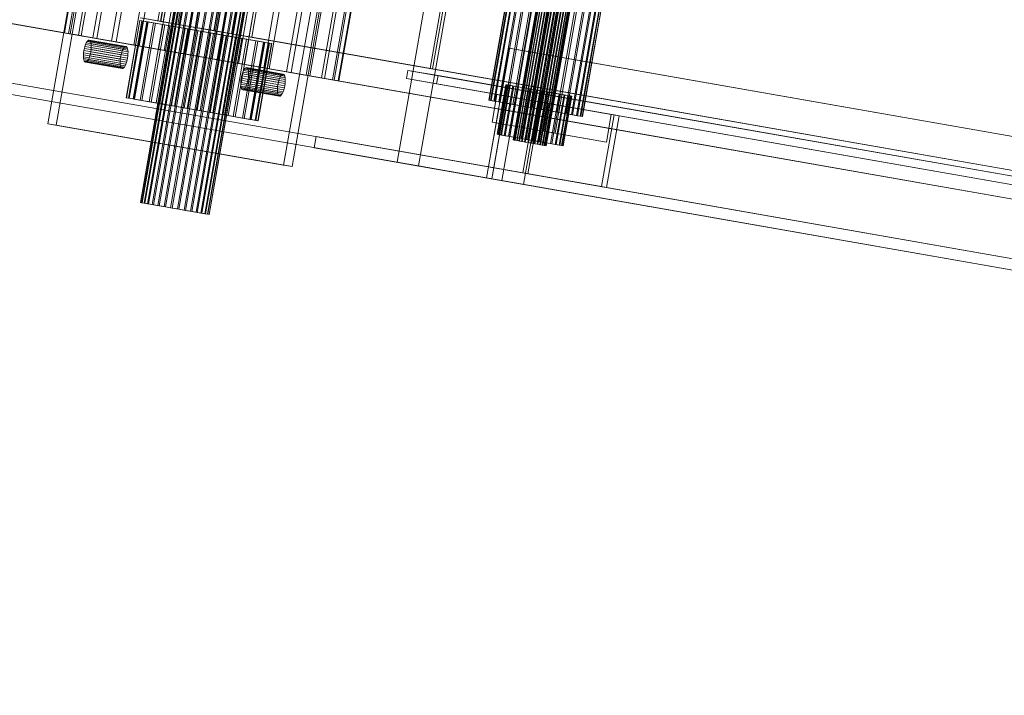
# Model space of a CAD drawing. Header units: millimetres. Extents: x -4395 to 65662, y -65530 to 6847.
# Tile 2 of 256: x -4056 to -3705, y -59590 to -59349. Entities that reach past the tile are written whole.
import ezdxf

# ---------------------------------------------------------------- set-up
doc = ezdxf.new("R2010")
doc.units = ezdxf.units.MM
doc.layers.add('R33_DET_superior_C07', color=7, linetype='Continuous', lineweight=0)

msp = doc.modelspace()

# ---------------------------------------------------------------- linework, layer by layer
at = {"layer": 'R33_DET_superior_C07'}
for p, q in [((-3930.409, -58941.453), (-4013.297, -59414.242)), ((-3930.357, -58941.462), (-4013.244, -59414.252)), ((-3929.99, -58941.527), (-4012.878, -59414.316)), ((-4012.722, -59414.343), (-3929.835, -58941.554)), ((-3929.115, -58941.68), (-4012.003, -59414.469)), ((-3928.863, -58941.724), (-4011.75, -59414.514)), ((-3927.818, -58941.907), (-4010.706, -59414.697)), ((-3927.479, -58941.967), (-4010.366, -59414.756)), ((-3926.149, -58942.2), (-4009.036, -59414.989)), ((-3925.735, -58942.273), (-4008.623, -59415.062)), ((-3924.172, -58942.547), (-4007.059, -59415.336)), ((-3923.7, -58942.629), (-4006.587, -59415.419)), ((-3921.962, -58942.934), (-4004.85, -59415.723)), ((-3921.45, -58943.024), (-4004.338, -59415.813)), ((-3919.606, -58943.347), (-4002.493, -59416.136)), ((-3919.073, -58943.441), (-4001.961, -59416.23)), ((-3917.193, -58943.77), (-4000.08, -59416.559)), ((-3916.66, -58943.864), (-3999.548, -59416.653)), ((-3914.816, -58944.187), (-3997.703, -59416.976)), ((-3914.304, -58944.277), (-3997.191, -59417.066)), ((-3912.566, -58944.581), (-3995.454, -59417.371)), ((-3912.095, -58944.664), (-3994.982, -59417.453)), ((-3910.531, -58944.938), (-3993.419, -59417.727)), ((-3910.117, -58945.011), (-3993.005, -59417.8)), ((-3908.788, -58945.244), (-3991.675, -59418.033)), ((-3908.448, -58945.303), (-3991.336, -59418.093)), ((-3907.403, -58945.486), (-3990.291, -59418.276)), ((-3907.151, -58945.531), (-3990.039, -59418.32)), ((-3906.431, -58945.657), (-3989.319, -59418.446)), ((-3906.276, -58945.684), (-3989.164, -59418.473)), ((-3905.909, -58945.748), (-3988.797, -59418.538)), ((-3905.857, -58945.758), (-3988.744, -59418.547)), ((-3921.626, -59399.856), (-3849.099, -58986.166)), ((-3841.44, -58987.508), (-3913.967, -59401.199)), ((-3976.736, -58989.17), (-4040.628, -59353.612)), ((-3976.526, -58989.207), (-4040.418, -59353.649)), ((-3975.058, -58989.464), (-4038.951, -59353.906)), ((-4038.33, -59354.015), (-3974.437, -58989.573)), ((-3971.558, -58990.078), (-4035.451, -59354.52)), ((-3970.55, -58990.255), (-4034.442, -59354.696)), ((-3966.37, -58990.987), (-4030.263, -59355.429)), ((-3965.013, -58991.225), (-4028.905, -59355.667)), ((-3959.694, -58992.158), (-4023.586, -59356.6)), ((-3958.039, -58992.448), (-4021.932, -59356.89)), ((-3951.785, -58993.545), (-4015.677, -59357.986)), ((-3949.897, -58993.875), (-4013.79, -59358.317)), ((-3942.947, -58995.094), (-4006.84, -59359.536)), ((-3940.899, -58995.453), (-4004.792, -59359.895)), ((-3811.654, -58992.73), (-3884.18, -59406.421)), ((-3876.522, -59407.764), (-3803.995, -58994.073)), ((-3933.522, -58996.746), (-3997.414, -59361.188)), ((-3931.392, -58997.12), (-3995.284, -59361.561)), ((-3923.869, -58998.439), (-3987.762, -59362.88)), ((-3921.74, -58998.812), (-3985.632, -59363.254)), ((-3914.362, -59000.105), (-3978.254, -59364.547)), ((-3912.314, -59000.464), (-3976.206, -59364.906)), ((-3905.364, -59001.683), (-3969.257, -59366.125)), ((-3903.477, -59002.014), (-3967.369, -59366.455)), ((-3897.222, -59003.11), (-3961.115, -59367.552)), ((-3946.68, -59004.592), (-4007.119, -59349.334)), ((-4006.139, -59349.506), (-3945.7, -59004.764)), ((-4006.032, -59349.525), (-3945.593, -59004.783)), ((-3944.674, -59004.944), (-4005.113, -59349.686)), ((-3940.104, -59005.745), (-4000.543, -59350.487)), ((-3999.935, -59350.594), (-3939.496, -59005.851)), ((-3895.568, -59003.4), (-3959.46, -59367.842)), ((-3890.249, -59004.333), (-3954.141, -59368.775)), ((-3888.891, -59004.571), (-3952.783, -59369.013)), ((-3884.712, -59005.304), (-3948.604, -59369.745)), ((-3883.703, -59005.48), (-3947.595, -59369.922)), ((-3880.824, -59005.985), (-3944.717, -59370.427)), ((-3880.203, -59006.094), (-3944.095, -59370.536)), ((-3878.735, -59006.351), (-3942.628, -59370.793)), ((-3878.526, -59006.388), (-3942.418, -59370.83)), ((-3933.344, -59006.93), (-3993.783, -59351.672)), ((-3993.557, -59351.712), (-3933.119, -59006.97)), ((-3987.116, -59352.841), (-3926.677, -59008.099)), ((-3926.516, -59008.127), (-3986.955, -59352.869)), ((-3980.72, -59353.962), (-3920.281, -59009.22)), ((-3919.737, -59009.316), (-3980.175, -59354.058)), ((-3812.821, -59007.755), (-3880.167, -59391.896)), ((-3812.795, -59007.759), (-3880.142, -59391.9)), ((-3812.619, -59007.79), (-3879.965, -59391.931)), ((-3879.891, -59391.944), (-3812.545, -59007.803)), ((-3812.199, -59007.864), (-3879.545, -59392.005)), ((-3812.078, -59007.885), (-3879.424, -59392.026)), ((-3811.577, -59007.973), (-3878.923, -59392.114)), ((-3811.414, -59008.001), (-3878.76, -59392.143)), ((-3810.775, -59008.113), (-3878.122, -59392.254)), ((-3810.577, -59008.148), (-3877.923, -59392.289)), ((-3809.826, -59008.28), (-3877.173, -59392.421)), ((-3809.6, -59008.319), (-3876.946, -59392.461)), ((-3808.766, -59008.466), (-3876.112, -59392.607)), ((-3808.52, -59008.509), (-3875.866, -59392.65)), ((-3807.635, -59008.664), (-3874.981, -59392.805)), ((-3807.379, -59008.709), (-3874.725, -59392.85)), ((-3806.477, -59008.867), (-3873.823, -59393.008)), ((-3806.221, -59008.912), (-3873.567, -59393.053)), ((-3805.336, -59009.067), (-3872.682, -59393.208)), ((-3805.09, -59009.11), (-3872.436, -59393.251)), ((-3804.256, -59009.256), (-3871.602, -59393.397)), ((-3804.029, -59009.296), (-3871.376, -59393.437)), ((-3803.279, -59009.428), (-3870.625, -59393.569)), ((-3803.08, -59009.462), (-3870.427, -59393.604)), ((-3802.442, -59009.574), (-3869.788, -59393.715)), ((-3802.279, -59009.603), (-3869.625, -59393.744)), ((-3801.778, -59009.691), (-3869.124, -59393.832)), ((-3801.657, -59009.712), (-3869.003, -59393.853)), ((-3801.311, -59009.772), (-3868.657, -59393.914)), ((-3801.237, -59009.786), (-3868.583, -59393.927)), ((-3801.06, -59009.816), (-3868.407, -59393.958)), ((-3801.035, -59009.821), (-3868.382, -59393.962)), ((-3974.479, -59355.056), (-3914.041, -59010.314)), ((-3913.122, -59010.475), (-3973.56, -59355.217)), ((-3825.782, -59018.173), (-3888.811, -59377.69)), ((-3825.711, -59018.185), (-3888.74, -59377.702)), ((-3825.212, -59018.273), (-3888.241, -59377.79)), ((-3888.03, -59377.827), (-3825.001, -59018.31)), ((-3824.022, -59018.482), (-3887.051, -59377.998)), ((-3823.679, -59018.542), (-3886.708, -59378.059)), ((-3822.258, -59018.791), (-3885.287, -59378.308)), ((-3821.796, -59018.872), (-3884.825, -59378.389)), ((-3819.988, -59019.189), (-3883.017, -59378.706)), ((-3819.425, -59019.287), (-3882.454, -59378.804)), ((-3817.299, -59019.66), (-3880.328, -59379.177)), ((-3816.657, -59019.773), (-3879.686, -59379.29)), ((-3814.294, -59020.187), (-3877.323, -59379.704)), ((-3813.598, -59020.309), (-3876.627, -59379.826)), ((-3811.089, -59020.749), (-3874.119, -59380.266)), ((-3909.869, -59366.384), (-3849.431, -59021.641)), ((-3848.512, -59021.803), (-3908.95, -59366.545)), ((-3810.365, -59020.876), (-3873.394, -59380.393)), ((-3807.808, -59021.324), (-3870.837, -59380.841)), ((-3807.084, -59021.451), (-3870.113, -59380.968)), ((-3804.575, -59021.891), (-3867.604, -59381.408)), ((-3803.879, -59022.013), (-3866.908, -59381.53)), ((-3801.516, -59022.427), (-3864.545, -59381.944)), ((-3800.874, -59022.54), (-3863.903, -59382.057)), ((-3798.748, -59022.913), (-3861.777, -59382.429)), ((-3798.185, -59023.011), (-3861.214, -59382.528)), ((-3796.377, -59023.328), (-3859.406, -59382.845)), ((-3795.915, -59023.409), (-3858.944, -59382.926)), ((-3794.494, -59023.658), (-3857.523, -59383.175)), ((-3794.151, -59023.718), (-3857.18, -59383.235)), ((-3793.172, -59023.89), (-3856.201, -59383.407)), ((-3792.961, -59023.927), (-3855.99, -59383.444)), ((-3792.462, -59024.015), (-3855.491, -59383.531)), ((-3792.391, -59024.027), (-3855.42, -59383.544)), ((-4046.393, -59386.105), (-4036.723, -59330.946)), ((-4033.66, -59331.483), (-4043.33, -59386.642)), ((-4106.066, -59342.14), (2584.569, -60515.116)), ((2586.407, -60515.438), (-4104.228, -59342.462)), ((-3952.471, -59345.716), (-3962.142, -59400.875)), ((-3959.078, -59401.412), (-3949.408, -59346.254)), ((-4063.179, -59349.658), (2627.456, -60522.635)), ((2629.294, -60522.957), (-4061.341, -59349.981)), ((-4013.539, -59349.224), (-4018.375, -59376.803)), ((-4013.439, -59349.241), (-4018.274, -59376.821)), ((-4012.734, -59349.365), (-4017.569, -59376.944)), ((-4017.271, -59376.997), (-4012.436, -59349.417)), ((-4011.054, -59349.659), (-4015.889, -59377.239)), ((-4015.637, -59377.283), (-4010.802, -59349.704)), ((-4010.57, -59349.744), (-4015.405, -59377.324)), ((-4013.439, -59349.241), (-4013.539, -59349.224)), ((-4013.539, -59349.224), (-4012.734, -59349.365)), ((-4012.436, -59349.417), (-4013.439, -59349.241)), ((-4013.399, -59348.233), (-4007.119, -59349.334)), ((-4008.564, -59350.096), (-4013.399, -59377.675)), ((-4007.912, -59350.21), (-4012.747, -59377.79)), ((-4012.734, -59349.365), (-4011.054, -59349.659)), ((-4010.57, -59349.744), (-4012.436, -59349.417)), ((-4006.032, -59349.525), (-4012.369, -59348.414)), ((-4006.139, -59349.506), (-4012.063, -59348.467)), ((-4011.092, -59348.638), (-4005.113, -59349.686)), ((-4011.054, -59349.659), (-4008.564, -59350.096)), ((-4010.802, -59349.704), (-3977.101, -59355.612)), ((-4010.802, -59349.704), (-4002.837, -59351.1)), ((-4007.912, -59350.21), (-4010.57, -59349.744)), ((-4005.359, -59350.658), (-4010.194, -59378.237)), ((-4004.565, -59350.797), (-4009.4, -59378.376)), ((-4008.564, -59350.096), (-4005.359, -59350.658)), ((-4004.565, -59350.797), (-4007.912, -59350.21)), ((-4002.837, -59351.1), (-4007.672, -59378.679)), ((-4007.119, -59349.334), (-4006.139, -59349.506)), ((-4007.119, -59349.334), (-4000.543, -59350.487)), ((-3999.935, -59350.594), (-4006.139, -59349.506)), ((2553.545, -60499.525), (-4006.032, -59349.525)), ((-4006.032, -59349.525), (-4005.113, -59349.686)), ((-4005.359, -59350.658), (-4001.563, -59351.323)), ((-4005.113, -59349.686), (2554.464, -60499.686)), ((-4000.657, -59351.482), (-4004.565, -59350.797)), ((-3969.136, -59357.008), (-4002.837, -59351.1)), ((-4000.543, -59350.487), (-3999.935, -59350.594)), ((-4000.543, -59350.487), (-3993.783, -59351.672)), ((-3993.557, -59351.712), (-3999.935, -59350.594)), ((-4038.951, -59353.906), (-4040.628, -59353.612)), ((-4040.628, -59353.612), (-4040.418, -59353.649)), ((-4040.418, -59353.649), (-4038.33, -59354.015)), ((-4035.451, -59354.52), (-4038.951, -59353.906)), ((-4038.33, -59354.015), (-4034.442, -59354.696)), ((-4030.263, -59355.429), (-4035.451, -59354.52)), ((-4034.442, -59354.696), (-4028.905, -59355.667)), ((-4001.563, -59351.323), (-4006.398, -59378.903)), ((-4000.657, -59351.482), (-4005.492, -59379.062)), ((-3997.321, -59352.067), (-4002.156, -59379.646)), ((-4001.563, -59351.323), (-3997.321, -59352.067)), ((-3996.338, -59352.239), (-4001.173, -59379.819)), ((-3996.338, -59352.239), (-4000.657, -59351.482)), ((-3992.797, -59352.86), (-3997.632, -59380.44)), ((-3997.321, -59352.067), (-3992.797, -59352.86)), ((-3991.774, -59353.04), (-3996.609, -59380.619)), ((-3991.774, -59353.04), (-3996.338, -59352.239)), ((-3993.783, -59351.672), (-3993.557, -59351.712)), ((-3993.783, -59351.672), (-3986.955, -59352.869)), ((-3987.116, -59352.841), (-3993.557, -59351.712)), ((-3988.164, -59353.673), (-3992.999, -59381.252)), ((-3992.797, -59352.86), (-3988.164, -59353.673)), ((-3987.141, -59353.852), (-3991.976, -59381.431)), ((-3987.141, -59353.852), (-3991.774, -59353.04)), ((-3983.6, -59354.473), (-3988.435, -59382.052)), ((-3988.164, -59353.673), (-3983.6, -59354.473)), ((-3982.617, -59354.645), (-3987.452, -59382.224)), ((-3982.617, -59354.645), (-3987.141, -59353.852)), ((-3986.955, -59352.869), (-3987.116, -59352.841)), ((-3980.72, -59353.962), (-3987.116, -59352.841)), ((-3986.955, -59352.869), (-3980.175, -59354.058)), ((-3983.6, -59354.473), (-3979.281, -59355.23)), ((-3978.375, -59355.389), (-3982.617, -59354.645)), ((-3980.175, -59354.058), (-3980.72, -59353.962)), ((-3974.479, -59355.056), (-3980.72, -59353.962)), ((-3980.175, -59354.058), (-3973.56, -59355.217)), ((-4032.866, -59357.793), (-4033.099, -59358.454)), ((-4032.609, -59357.223), (-4032.866, -59357.793)), ((-4019.76, -59360.09), (-4032.866, -59357.793)), ((-4032.338, -59356.765), (-4032.609, -59357.223)), ((-4019.503, -59359.52), (-4032.609, -59357.223)), ((-4032.062, -59356.438), (-4032.338, -59356.765)), ((-4019.232, -59359.063), (-4032.338, -59356.765)), ((-4031.793, -59356.254), (-4032.062, -59356.438)), ((-4018.956, -59358.736), (-4032.062, -59356.438)), ((-4031.54, -59356.22), (-4031.793, -59356.254)), ((-4018.687, -59358.552), (-4031.793, -59356.254)), ((-4031.315, -59356.338), (-4031.54, -59356.22)), ((-4018.435, -59358.518), (-4031.54, -59356.22)), ((-4031.124, -59356.603), (-4031.315, -59356.338)), ((-4018.209, -59358.636), (-4031.315, -59356.338)), ((-4030.976, -59357.004), (-4031.124, -59356.603)), ((-4018.018, -59358.9), (-4031.124, -59356.603)), ((-4030.876, -59357.526), (-4030.976, -59357.004)), ((-4017.87, -59359.301), (-4030.976, -59357.004)), ((-4030.828, -59358.15), (-4030.876, -59357.526)), ((-4017.77, -59359.824), (-4030.876, -59357.526)), ((-4030.835, -59358.851), (-4030.828, -59358.15)), ((-4017.723, -59360.448), (-4030.828, -59358.15)), ((-4023.586, -59356.6), (-4030.263, -59355.429)), ((-4028.905, -59355.667), (-4021.932, -59356.89)), ((-4015.677, -59357.986), (-4023.586, -59356.6)), ((-4021.932, -59356.89), (-4013.79, -59358.317)), ((-4006.84, -59359.536), (-4015.677, -59357.986)), ((-4013.79, -59358.317), (-4004.792, -59359.895)), ((-3979.281, -59355.23), (-3984.116, -59382.809)), ((-3978.375, -59355.389), (-3983.21, -59382.968)), ((-3977.101, -59355.612), (-3981.936, -59383.191)), ((-3975.373, -59355.915), (-3980.208, -59383.494)), ((-3974.579, -59356.054), (-3979.414, -59383.634)), ((-3979.281, -59355.23), (-3975.373, -59355.915)), ((-3974.579, -59356.054), (-3978.375, -59355.389)), ((-3969.136, -59357.008), (-3977.101, -59355.612)), ((-3972.026, -59356.502), (-3976.861, -59384.081)), ((-3971.374, -59356.616), (-3976.209, -59384.195)), ((-3975.373, -59355.915), (-3972.026, -59356.502)), ((-3971.374, -59356.616), (-3974.579, -59356.054)), ((2585.097, -60505.056), (-3974.479, -59355.056)), ((-3974.479, -59355.056), (-3973.56, -59355.217)), ((-3969.368, -59356.968), (-3974.203, -59384.547)), ((-3973.971, -59384.588), (-3969.136, -59357.008)), ((-3968.884, -59357.053), (-3973.719, -59384.632)), ((-3973.56, -59355.217), (2586.016, -60505.217)), ((-3967.502, -59357.295), (-3972.337, -59384.874)), ((-3967.204, -59357.347), (-3972.039, -59384.927)), ((-3972.026, -59356.502), (-3969.368, -59356.968)), ((-3968.884, -59357.053), (-3971.374, -59356.616)), ((-3966.499, -59357.471), (-3971.334, -59385.05)), ((-3966.399, -59357.488), (-3971.234, -59385.068)), ((-3969.368, -59356.968), (-3967.502, -59357.295)), ((-3967.204, -59357.347), (-3968.884, -59357.053)), ((-3967.502, -59357.295), (-3966.499, -59357.471)), ((-3966.399, -59357.488), (-3967.204, -59357.347)), ((-3966.499, -59357.471), (-3966.399, -59357.488)), ((-4033.627, -59361.47), (-4033.634, -59362.171)), ((-4033.568, -59360.718), (-4033.627, -59361.47)), ((-4020.522, -59363.767), (-4033.627, -59361.47)), ((-4033.456, -59359.946), (-4033.568, -59360.718)), ((-4020.462, -59363.016), (-4033.568, -59360.718)), ((-4033.298, -59359.181), (-4033.456, -59359.946)), ((-4020.351, -59362.243), (-4033.456, -59359.946)), ((-4033.099, -59358.454), (-4033.298, -59359.181)), ((-4020.192, -59361.479), (-4033.298, -59359.181)), ((-4019.993, -59360.752), (-4033.099, -59358.454)), ((-4031.363, -59361.867), (-4031.164, -59361.14)), ((-4031.164, -59361.14), (-4031.006, -59360.375)), ((-4018.058, -59363.437), (-4031.164, -59361.14)), ((-4031.006, -59360.375), (-4030.895, -59359.602)), ((-4017.9, -59362.673), (-4031.006, -59360.375)), ((-4030.895, -59359.602), (-4030.835, -59358.851)), ((-4017.789, -59361.9), (-4030.895, -59359.602)), ((-4017.729, -59361.149), (-4030.835, -59358.851)), ((-4020.351, -59362.243), (-4020.192, -59361.479)), ((-4020.192, -59361.479), (-4019.993, -59360.752)), ((-4019.993, -59360.752), (-4019.76, -59360.09)), ((-4019.76, -59360.09), (-4019.503, -59359.52)), ((-4019.503, -59359.52), (-4019.232, -59359.063)), ((-4019.232, -59359.063), (-4018.956, -59358.736)), ((-4018.956, -59358.736), (-4018.687, -59358.552)), ((-4018.687, -59358.552), (-4018.435, -59358.518)), ((-4018.435, -59358.518), (-4018.209, -59358.636)), ((-4018.209, -59358.636), (-4018.018, -59358.9)), ((-4018.018, -59358.9), (-4017.87, -59359.301)), ((-4017.87, -59359.301), (-4017.77, -59359.824)), ((-4017.729, -59361.149), (-4017.789, -59361.9)), ((-4017.77, -59359.824), (-4017.723, -59360.448)), ((-4017.723, -59360.448), (-4017.729, -59361.149)), ((-3997.414, -59361.188), (-4006.84, -59359.536)), ((-4004.792, -59359.895), (-3995.284, -59361.561)), ((-3987.762, -59362.88), (-3997.414, -59361.188)), ((-3995.284, -59361.561), (-3985.632, -59363.254)), ((-3888.977, -59401.519), (-3881.551, -59359.165)), ((-3879.713, -59359.487), (-3887.139, -59401.841)), ((-3881.551, -59359.165), (2490.8, -60476.341)), ((-3881.551, -59359.165), (-3879.713, -59359.487)), ((2492.638, -60476.664), (-3879.713, -59359.487)), ((-4109.692, -59362.824), (2580.943, -60535.801)), ((-4033.634, -59362.171), (-4033.586, -59362.794)), ((-4020.528, -59364.468), (-4033.634, -59362.171)), ((-4033.586, -59362.794), (-4033.486, -59363.317)), ((-4020.48, -59365.092), (-4033.586, -59362.794)), ((-4033.486, -59363.317), (-4033.338, -59363.718)), ((-4020.38, -59365.615), (-4033.486, -59363.317)), ((-4033.338, -59363.718), (-4033.148, -59363.983)), ((-4020.232, -59366.016), (-4033.338, -59363.718)), ((-4033.148, -59363.983), (-4032.922, -59364.1)), ((-4020.042, -59366.28), (-4033.148, -59363.983)), ((-4032.922, -59364.1), (-4032.669, -59364.066)), ((-4032.922, -59364.1), (-4019.816, -59366.398)), ((-4032.669, -59364.066), (-4032.4, -59363.883)), ((-4019.564, -59366.364), (-4032.669, -59364.066)), ((-4032.4, -59363.883), (-4032.125, -59363.556)), ((-4019.294, -59366.18), (-4032.4, -59363.883)), ((-4032.125, -59363.556), (-4031.853, -59363.098)), ((-4019.019, -59365.853), (-4032.125, -59363.556)), ((-4031.853, -59363.098), (-4031.596, -59362.528)), ((-4018.747, -59365.396), (-4031.853, -59363.098)), ((-4031.596, -59362.528), (-4031.363, -59361.867)), ((-4018.49, -59364.826), (-4031.596, -59362.528)), ((-4018.258, -59364.164), (-4031.363, -59361.867)), ((-4020.528, -59364.468), (-4020.522, -59363.767)), ((-4020.48, -59365.092), (-4020.528, -59364.468)), ((-4020.522, -59363.767), (-4020.462, -59363.016)), ((-4020.38, -59365.615), (-4020.48, -59365.092)), ((-4020.462, -59363.016), (-4020.351, -59362.243)), ((-4018.49, -59364.826), (-4018.747, -59365.396)), ((-4018.258, -59364.164), (-4018.49, -59364.826)), ((-4018.058, -59363.437), (-4018.258, -59364.164)), ((-4017.9, -59362.673), (-4018.058, -59363.437)), ((-4017.789, -59361.9), (-4017.9, -59362.673)), ((-3978.254, -59364.547), (-3987.762, -59362.88)), ((-3985.632, -59363.254), (-3976.206, -59364.906)), ((-3969.257, -59366.125), (-3978.254, -59364.547)), ((-3976.206, -59364.906), (-3967.369, -59366.455)), ((2580.252, -60539.741), (-4110.383, -59366.764)), ((-4108.545, -59367.086), (2582.09, -60540.063)), ((-4020.232, -59366.016), (-4020.38, -59365.615)), ((-4020.042, -59366.28), (-4020.232, -59366.016)), ((-4019.816, -59366.398), (-4020.042, -59366.28)), ((-4019.564, -59366.364), (-4019.816, -59366.398)), ((-4019.294, -59366.18), (-4019.564, -59366.364)), ((-4019.019, -59365.853), (-4019.294, -59366.18)), ((-4018.747, -59365.396), (-4019.019, -59365.853)), ((-3976.931, -59368.301), (-3977.13, -59369.028)), ((-3976.698, -59367.64), (-3976.931, -59368.301)), ((-3963.825, -59370.599), (-3976.931, -59368.301)), ((-3976.441, -59367.07), (-3976.698, -59367.64)), ((-3963.593, -59369.938), (-3976.698, -59367.64)), ((-3976.17, -59366.612), (-3976.441, -59367.07)), ((-3963.336, -59369.367), (-3976.441, -59367.07)), ((-3975.894, -59366.285), (-3976.17, -59366.612)), ((-3963.064, -59368.91), (-3976.17, -59366.612)), ((-3975.625, -59366.101), (-3975.894, -59366.285)), ((-3962.788, -59368.583), (-3975.894, -59366.285)), ((-3975.373, -59366.068), (-3975.625, -59366.101)), ((-3962.519, -59368.399), (-3975.625, -59366.101)), ((-3975.147, -59366.185), (-3975.373, -59366.068)), ((-3962.267, -59368.365), (-3975.373, -59366.068)), ((-3974.956, -59366.45), (-3975.147, -59366.185)), ((-3962.041, -59368.483), (-3975.147, -59366.185)), ((-3974.808, -59366.851), (-3974.956, -59366.45)), ((-3961.85, -59368.747), (-3974.956, -59366.45)), ((-3974.708, -59367.373), (-3974.808, -59366.851)), ((-3961.702, -59369.149), (-3974.808, -59366.851)), ((-3974.727, -59369.45), (-3974.667, -59368.698)), ((-3974.661, -59367.997), (-3974.708, -59367.373)), ((-3961.603, -59369.671), (-3974.708, -59367.373)), ((-3974.667, -59368.698), (-3974.661, -59367.997)), ((-3961.561, -59370.996), (-3974.667, -59368.698)), ((-3961.555, -59370.295), (-3974.661, -59367.997)), ((-3961.115, -59367.552), (-3969.257, -59366.125)), ((-3967.369, -59366.455), (-3959.46, -59367.842)), ((-3963.064, -59368.91), (-3962.788, -59368.583)), ((-3962.788, -59368.583), (-3962.519, -59368.399)), ((-3962.519, -59368.399), (-3962.267, -59368.365)), ((-3962.267, -59368.365), (-3962.041, -59368.483)), ((-3962.041, -59368.483), (-3961.85, -59368.747)), ((-3961.85, -59368.747), (-3961.702, -59369.149)), ((-3954.141, -59368.775), (-3961.115, -59367.552)), ((-3959.46, -59367.842), (-3952.783, -59369.013)), ((-3948.604, -59369.745), (-3954.141, -59368.775)), ((-3918.256, -59369.989), (-3917.738, -59367.035)), ((-3917.738, -59367.035), (2529.503, -60497.34)), ((-3917.738, -59367.035), (-3907.016, -59368.914)), ((2518.649, -60493.407), (-3909.869, -59366.384)), ((-3909.869, -59366.384), (-3908.95, -59366.545)), ((-3908.95, -59366.545), (2519.568, -60493.568)), ((2622.911, -60543.158), (-4067.724, -59370.182)), ((-3977.46, -59371.317), (-3977.466, -59372.018)), ((-3977.466, -59372.018), (-3977.418, -59372.641)), ((-3964.36, -59374.315), (-3977.466, -59372.018)), ((-3977.4, -59370.565), (-3977.46, -59371.317)), ((-3964.354, -59373.614), (-3977.46, -59371.317)), ((-3977.289, -59369.793), (-3977.4, -59370.565)), ((-3964.294, -59372.863), (-3977.4, -59370.565)), ((-3977.13, -59369.028), (-3977.289, -59369.793)), ((-3964.183, -59372.09), (-3977.289, -59369.793)), ((-3964.025, -59371.326), (-3977.13, -59369.028)), ((-3975.685, -59372.945), (-3975.428, -59372.375)), ((-3975.428, -59372.375), (-3975.196, -59371.714)), ((-3962.322, -59374.673), (-3975.428, -59372.375)), ((-3975.196, -59371.714), (-3974.996, -59370.987)), ((-3962.09, -59374.011), (-3975.196, -59371.714)), ((-3974.996, -59370.987), (-3974.838, -59370.222)), ((-3961.89, -59373.284), (-3974.996, -59370.987)), ((-3974.838, -59370.222), (-3974.727, -59369.45)), ((-3961.732, -59372.52), (-3974.838, -59370.222)), ((-3961.621, -59371.747), (-3974.727, -59369.45)), ((-3964.294, -59372.863), (-3964.183, -59372.09)), ((-3964.183, -59372.09), (-3964.025, -59371.326)), ((-3964.025, -59371.326), (-3963.825, -59370.599)), ((-3963.825, -59370.599), (-3963.593, -59369.938)), ((-3963.593, -59369.938), (-3963.336, -59369.367)), ((-3963.336, -59369.367), (-3963.064, -59368.91)), ((-3961.621, -59371.747), (-3961.732, -59372.52)), ((-3961.702, -59369.149), (-3961.603, -59369.671)), ((-3961.561, -59370.996), (-3961.621, -59371.747)), ((-3961.603, -59369.671), (-3961.555, -59370.295)), ((-3961.555, -59370.295), (-3961.561, -59370.996)), ((-3952.783, -59369.013), (-3947.595, -59369.922)), ((-3944.717, -59370.427), (-3948.604, -59369.745)), ((-3947.595, -59369.922), (-3944.095, -59370.536)), ((-3942.628, -59370.793), (-3944.717, -59370.427)), ((-3944.095, -59370.536), (-3942.418, -59370.83)), ((-3942.418, -59370.83), (-3942.628, -59370.793)), ((2528.985, -60500.295), (-3918.256, -59369.989)), ((-3918.256, -59369.989), (-3907.534, -59371.869)), ((-3907.016, -59368.914), (-3907.534, -59371.869)), ((-3907.534, -59371.869), (2539.707, -60502.175)), ((2540.225, -60499.22), (-3907.016, -59368.914)), ((-3882.778, -59372.148), (-3885.887, -59389.878)), ((-3882.728, -59372.157), (-3885.836, -59389.887)), ((-3882.376, -59372.219), (-3885.484, -59389.948)), ((-3885.335, -59389.975), (-3882.227, -59372.245)), ((-3881.536, -59372.366), (-3884.644, -59390.096)), ((-3882.728, -59372.157), (-3882.778, -59372.148)), ((-3882.778, -59372.148), (-3882.376, -59372.219)), ((-3882.227, -59372.245), (-3882.728, -59372.157)), ((-3882.376, -59372.219), (-3881.536, -59372.366)), ((-3881.294, -59372.409), (-3882.227, -59372.245)), ((-3881.536, -59372.366), (-3880.291, -59372.584)), ((-4068.415, -59374.122), (2622.22, -60547.098)), ((2623.139, -60547.259), (-4067.496, -59374.283)), ((-4065.658, -59374.605), (2624.977, -60547.582)), ((-3977.418, -59372.641), (-3977.318, -59373.164)), ((-3964.312, -59374.939), (-3977.418, -59372.641)), ((-3977.318, -59373.164), (-3977.17, -59373.565)), ((-3964.213, -59375.462), (-3977.318, -59373.164)), ((-3977.17, -59373.565), (-3976.98, -59373.83)), ((-3964.065, -59375.863), (-3977.17, -59373.565)), ((-3976.98, -59373.83), (-3976.754, -59373.947)), ((-3963.874, -59376.127), (-3976.98, -59373.83)), ((-3976.754, -59373.947), (-3976.502, -59373.914)), ((-3976.754, -59373.947), (-3963.648, -59376.245)), ((-3976.502, -59373.914), (-3976.233, -59373.73)), ((-3963.396, -59376.211), (-3976.502, -59373.914)), ((-3976.233, -59373.73), (-3975.957, -59373.403)), ((-3963.127, -59376.027), (-3976.233, -59373.73)), ((-3975.957, -59373.403), (-3975.685, -59372.945)), ((-3962.851, -59375.7), (-3975.957, -59373.403)), ((-3962.579, -59375.243), (-3975.685, -59372.945)), ((-3964.36, -59374.315), (-3964.354, -59373.614)), ((-3964.312, -59374.939), (-3964.36, -59374.315)), ((-3964.354, -59373.614), (-3964.294, -59372.863)), ((-3964.213, -59375.462), (-3964.312, -59374.939)), ((-3964.065, -59375.863), (-3964.213, -59375.462)), ((-3963.874, -59376.127), (-3964.065, -59375.863)), ((-3962.851, -59375.7), (-3963.127, -59376.027)), ((-3962.579, -59375.243), (-3962.851, -59375.7)), ((-3962.322, -59374.673), (-3962.579, -59375.243)), ((-3962.09, -59374.011), (-3962.322, -59374.673)), ((-3961.89, -59373.284), (-3962.09, -59374.011)), ((-3961.732, -59372.52), (-3961.89, -59373.284)), ((-3887.708, -59385.498), (-3885.981, -59375.648)), ((-3885.981, -59375.648), (-3863.514, -59379.587)), ((-3885.981, -59375.648), (-3867.601, -59378.87)), ((-3881.294, -59372.409), (-3884.402, -59390.138)), ((-3880.291, -59372.584), (-3883.399, -59390.314)), ((-3879.965, -59372.642), (-3883.073, -59390.371)), ((-3878.688, -59372.865), (-3881.797, -59390.595)), ((-3878.291, -59372.935), (-3881.399, -59390.665)), ((-3879.965, -59372.642), (-3881.294, -59372.409)), ((-3880.291, -59372.584), (-3878.688, -59372.865)), ((-3878.291, -59372.935), (-3879.965, -59372.642)), ((-3876.79, -59373.198), (-3879.898, -59390.928)), ((-3876.337, -59373.278), (-3879.445, -59391.007)), ((-3878.688, -59372.865), (-3876.79, -59373.198)), ((-3876.337, -59373.278), (-3878.291, -59372.935)), ((-3874.669, -59373.57), (-3877.777, -59391.3)), ((-3874.178, -59373.656), (-3877.286, -59391.386)), ((-3876.79, -59373.198), (-3874.669, -59373.57)), ((-3874.178, -59373.656), (-3876.337, -59373.278)), ((-3872.407, -59373.967), (-3875.515, -59391.696)), ((-3871.896, -59374.056), (-3875.004, -59391.786)), ((-3874.669, -59373.57), (-3872.407, -59373.967)), ((-3871.896, -59374.056), (-3874.178, -59373.656)), ((-3870.09, -59374.373), (-3873.199, -59392.102)), ((-3869.579, -59374.462), (-3872.688, -59392.192)), ((-3872.407, -59373.967), (-3870.09, -59374.373)), ((-3869.579, -59374.462), (-3871.896, -59374.056)), ((-3867.809, -59374.773), (-3870.917, -59392.502)), ((-3867.317, -59374.859), (-3870.425, -59392.589)), ((-3870.09, -59374.373), (-3867.809, -59374.773)), ((-3867.317, -59374.859), (-3869.579, -59374.462)), ((-3865.649, -59375.151), (-3868.757, -59392.881)), ((-3865.196, -59375.231), (-3868.304, -59392.96)), ((-3867.809, -59374.773), (-3865.649, -59375.151)), ((-3865.196, -59375.231), (-3867.317, -59374.859)), ((-3863.695, -59375.494), (-3866.803, -59393.224)), ((-3863.298, -59375.564), (-3866.406, -59393.293)), ((-3865.649, -59375.151), (-3863.695, -59375.494)), ((-3863.298, -59375.564), (-3865.196, -59375.231)), ((-3862.021, -59375.787), (-3865.13, -59393.517)), ((-3861.696, -59375.844), (-3864.804, -59393.574)), ((-3863.695, -59375.494), (-3862.021, -59375.787)), ((-3861.696, -59375.844), (-3863.298, -59375.564)), ((-3862.021, -59375.787), (-3860.693, -59376.02)), ((-3860.45, -59376.063), (-3861.696, -59375.844)), ((-4017.569, -59376.944), (-4018.375, -59376.803)), ((-4018.375, -59376.803), (-4018.274, -59376.821)), ((-4018.274, -59376.821), (-4017.271, -59376.997)), ((-4015.889, -59377.239), (-4017.569, -59376.944)), ((-4017.271, -59376.997), (-4015.405, -59377.324)), ((-4013.399, -59377.675), (-4015.889, -59377.239)), ((-3981.936, -59383.191), (-4015.637, -59377.283)), ((-4015.637, -59377.283), (-4007.672, -59378.679)), ((-4015.405, -59377.324), (-4012.747, -59377.79)), ((-4010.194, -59378.237), (-4013.399, -59377.675)), ((-4012.747, -59377.79), (-4009.4, -59378.376)), ((-4006.398, -59378.903), (-4010.194, -59378.237)), ((-4009.4, -59378.376), (-4005.492, -59379.062)), ((-4007.672, -59378.679), (-3973.971, -59384.588)), ((-4002.156, -59379.646), (-4006.398, -59378.903)), ((-4005.492, -59379.062), (-4001.173, -59379.819)), ((-3963.648, -59376.245), (-3963.874, -59376.127)), ((-3963.396, -59376.211), (-3963.648, -59376.245)), ((-3963.127, -59376.027), (-3963.396, -59376.211)), ((-3888.241, -59377.79), (-3888.811, -59377.69)), ((-3888.811, -59377.69), (-3888.74, -59377.702)), ((-3888.74, -59377.702), (-3888.03, -59377.827)), ((-3887.051, -59377.998), (-3888.241, -59377.79)), ((-3888.03, -59377.827), (-3886.708, -59378.059)), ((-3885.287, -59378.308), (-3887.051, -59377.998)), ((-3886.708, -59378.059), (-3884.825, -59378.389)), ((-3883.017, -59378.706), (-3885.287, -59378.308)), ((-3884.825, -59378.389), (-3882.454, -59378.804)), ((-3880.328, -59379.177), (-3883.017, -59378.706)), ((-3882.454, -59378.804), (-3879.686, -59379.29)), ((-3877.323, -59379.704), (-3880.328, -59379.177)), ((-3879.686, -59379.29), (-3876.627, -59379.826)), ((-3876.737, -59403.665), (-3872.247, -59378.056)), ((-3870.409, -59378.378), (-3874.899, -59403.987)), ((-3872.247, -59378.056), (-3844.163, -59382.979)), ((-3872.247, -59378.056), (-3870.409, -59378.378)), ((-3842.325, -59383.301), (-3870.409, -59378.378)), ((-3867.601, -59378.87), (-3869.327, -59388.72)), ((-3845.133, -59382.809), (-3867.601, -59378.87)), ((-3860.693, -59376.02), (-3863.801, -59393.75)), ((-3860.45, -59376.063), (-3863.559, -59393.792)), ((-3859.76, -59376.184), (-3862.868, -59393.913)), ((-3859.61, -59376.21), (-3862.719, -59393.94)), ((-3859.258, -59376.272), (-3862.367, -59394.001)), ((-3859.208, -59376.281), (-3862.316, -59394.01)), ((-3860.693, -59376.02), (-3859.76, -59376.184)), ((-3859.61, -59376.21), (-3860.45, -59376.063)), ((-3859.76, -59376.184), (-3859.258, -59376.272)), ((-3859.208, -59376.281), (-3859.61, -59376.21)), ((-3859.258, -59376.272), (-3859.208, -59376.281)), ((-3997.632, -59380.44), (-4002.156, -59379.646)), ((-4001.173, -59379.819), (-3996.609, -59380.619)), ((-3992.999, -59381.252), (-3997.632, -59380.44)), ((-3996.609, -59380.619), (-3991.976, -59381.431)), ((-3988.435, -59382.052), (-3992.999, -59381.252)), ((-3991.976, -59381.431), (-3987.452, -59382.224)), ((-3984.116, -59382.809), (-3988.435, -59382.052)), ((-3987.452, -59382.224), (-3983.21, -59382.968)), ((-3980.208, -59383.494), (-3984.116, -59382.809)), ((-3889.667, -59405.459), (-3885.35, -59380.835)), ((-3883.512, -59381.157), (-3887.829, -59405.781)), ((-3885.35, -59380.835), (-3129.777, -59513.299)), ((-3885.35, -59380.835), (-3883.512, -59381.157)), ((-3127.939, -59513.621), (-3883.512, -59381.157)), ((-3874.119, -59380.266), (-3877.323, -59379.704)), ((-3876.627, -59379.826), (-3873.394, -59380.393)), ((-3870.837, -59380.841), (-3874.119, -59380.266)), ((-3873.394, -59380.393), (-3870.113, -59380.968)), ((-3867.604, -59381.408), (-3870.837, -59380.841)), ((-3870.113, -59380.968), (-3866.908, -59381.53)), ((-3864.545, -59381.944), (-3867.604, -59381.408)), ((-3866.908, -59381.53), (-3863.903, -59382.057)), ((-3863.514, -59379.587), (-3865.241, -59389.436)), ((-3861.777, -59382.429), (-3864.545, -59381.944)), ((-3863.903, -59382.057), (-3861.214, -59382.528)), ((-3845.133, -59382.809), (-3863.514, -59379.587)), ((-3859.406, -59382.845), (-3861.777, -59382.429)), ((-3861.214, -59382.528), (-3858.944, -59382.926)), ((-3857.523, -59383.175), (-3859.406, -59382.845)), ((-3858.944, -59382.926), (-3857.18, -59383.235)), ((-3846.86, -59392.659), (-3845.133, -59382.809)), ((-3962.142, -59400.875), (-4046.393, -59386.105)), ((-4046.393, -59386.105), (-4043.33, -59386.642)), ((-3983.21, -59382.968), (-3979.414, -59383.634)), ((-3981.936, -59383.191), (-3973.971, -59384.588)), ((-3976.861, -59384.081), (-3980.208, -59383.494)), ((-3979.414, -59383.634), (-3976.209, -59384.195)), ((-3974.203, -59384.547), (-3976.861, -59384.081)), ((-3976.209, -59384.195), (-3973.719, -59384.632)), ((-3972.337, -59384.874), (-3974.203, -59384.547)), ((-3973.719, -59384.632), (-3972.039, -59384.927)), ((-3971.334, -59385.05), (-3972.337, -59384.874)), ((-3972.039, -59384.927), (-3971.234, -59385.068)), ((-3971.234, -59385.068), (-3971.334, -59385.05)), ((-3865.241, -59389.436), (-3887.708, -59385.498)), ((-3887.708, -59385.498), (-3869.327, -59388.72)), ((-3856.201, -59383.407), (-3857.523, -59383.175)), ((-3857.18, -59383.235), (-3855.99, -59383.444)), ((-3855.491, -59383.531), (-3856.201, -59383.407)), ((-3855.99, -59383.444), (-3855.42, -59383.544)), ((-3855.42, -59383.544), (-3855.491, -59383.531)), ((-3844.163, -59382.979), (-3848.653, -59408.589)), ((-3846.815, -59408.911), (-3842.325, -59383.301)), ((-3842.325, -59383.301), (-3844.163, -59382.979)), ((-4043.33, -59386.642), (-3959.078, -59401.412)), ((-3885.484, -59389.948), (-3885.887, -59389.878)), ((-3885.887, -59389.878), (-3885.836, -59389.887)), ((-3885.836, -59389.887), (-3885.335, -59389.975)), ((-3884.644, -59390.096), (-3885.484, -59389.948)), ((-3869.327, -59388.72), (-3846.86, -59392.659)), ((-3865.241, -59389.436), (-3846.86, -59392.659)), ((-3951.241, -59394.664), (-3950.55, -59390.724)), ((-3950.55, -59390.724), (-3194.977, -59523.189)), ((-3950.55, -59390.724), (-3887.139, -59401.841)), ((-3885.335, -59389.975), (-3884.402, -59390.138)), ((-3883.399, -59390.314), (-3884.644, -59390.096)), ((-3884.402, -59390.138), (-3883.073, -59390.371)), ((-3881.797, -59390.595), (-3883.399, -59390.314)), ((-3883.073, -59390.371), (-3881.399, -59390.665)), ((-3879.898, -59390.928), (-3881.797, -59390.595)), ((-3881.399, -59390.665), (-3879.445, -59391.007)), ((-3879.965, -59391.931), (-3880.167, -59391.896)), ((-3880.167, -59391.896), (-3880.142, -59391.9)), ((-3880.142, -59391.9), (-3879.891, -59391.944)), ((-3879.545, -59392.005), (-3879.965, -59391.931)), ((-3877.777, -59391.3), (-3879.898, -59390.928)), ((-3879.891, -59391.944), (-3879.424, -59392.026)), ((-3878.923, -59392.114), (-3879.545, -59392.005)), ((-3879.445, -59391.007), (-3877.286, -59391.386)), ((-3879.424, -59392.026), (-3878.76, -59392.143)), ((-3878.122, -59392.254), (-3878.923, -59392.114)), ((-3878.76, -59392.143), (-3877.923, -59392.289)), ((-3877.173, -59392.421), (-3878.122, -59392.254)), ((-3877.923, -59392.289), (-3876.946, -59392.461)), ((-3875.515, -59391.696), (-3877.777, -59391.3)), ((-3877.286, -59391.386), (-3875.004, -59391.786)), ((-3876.112, -59392.607), (-3877.173, -59392.421)), ((-3876.946, -59392.461), (-3875.866, -59392.65)), ((-3874.981, -59392.805), (-3876.112, -59392.607)), ((-3875.866, -59392.65), (-3874.725, -59392.85)), ((-3873.199, -59392.102), (-3875.515, -59391.696)), ((-3875.004, -59391.786), (-3872.688, -59392.192)), ((-3873.823, -59393.008), (-3874.981, -59392.805)), ((-3874.725, -59392.85), (-3873.567, -59393.053)), ((-3872.682, -59393.208), (-3873.823, -59393.008)), ((-3873.567, -59393.053), (-3872.436, -59393.251)), ((-3870.917, -59392.502), (-3873.199, -59392.102)), ((-3872.688, -59392.192), (-3870.425, -59392.589)), ((-3871.602, -59393.397), (-3872.682, -59393.208)), ((-3872.436, -59393.251), (-3871.376, -59393.437)), ((-3870.625, -59393.569), (-3871.602, -59393.397)), ((-3871.376, -59393.437), (-3870.427, -59393.604)), ((-3868.757, -59392.881), (-3870.917, -59392.502)), ((-3870.425, -59392.589), (-3868.304, -59392.96)), ((-3866.803, -59393.224), (-3868.757, -59392.881)), ((-3868.304, -59392.96), (-3866.406, -59393.293)), ((-3865.13, -59393.517), (-3866.803, -59393.224)), ((-3866.406, -59393.293), (-3864.804, -59393.574)), ((-3195.667, -59527.129), (-3951.241, -59394.664)), ((-3951.241, -59394.664), (-3887.829, -59405.781)), ((-3869.788, -59393.715), (-3870.625, -59393.569)), ((-3870.427, -59393.604), (-3869.625, -59393.744)), ((-3869.124, -59393.832), (-3869.788, -59393.715)), ((-3869.625, -59393.744), (-3869.003, -59393.853)), ((-3868.657, -59393.914), (-3869.124, -59393.832)), ((-3869.003, -59393.853), (-3868.583, -59393.927)), ((-3868.407, -59393.958), (-3868.657, -59393.914)), ((-3868.583, -59393.927), (-3868.382, -59393.962)), ((-3868.382, -59393.962), (-3868.407, -59393.958)), ((-3863.801, -59393.75), (-3865.13, -59393.517)), ((-3864.804, -59393.574), (-3863.559, -59393.792)), ((-3862.868, -59393.913), (-3863.801, -59393.75)), ((-3863.559, -59393.792), (-3862.719, -59393.94)), ((-3862.367, -59394.001), (-3862.868, -59393.913)), ((-3862.719, -59393.94), (-3862.316, -59394.01)), ((-3862.316, -59394.01), (-3862.367, -59394.001)), ((-3884.18, -59406.421), (-3921.626, -59399.856)), ((-3921.626, -59399.856), (-3913.967, -59401.199)), ((-3962.142, -59400.875), (-3959.078, -59401.412)), ((-3913.967, -59401.199), (-3876.522, -59407.764)), ((2483.374, -60518.695), (-3888.977, -59401.519)), ((-3888.977, -59401.519), (-3887.139, -59401.841)), ((-3887.139, -59401.841), (-3887.829, -59405.781)), ((-3131.565, -59534.306), (-3887.139, -59401.841)), ((-3887.139, -59401.841), (2485.212, -60519.018)), ((-3848.653, -59408.589), (-3876.737, -59403.665)), ((-3876.737, -59403.665), (-3874.899, -59403.987)), ((-3874.899, -59403.987), (-3846.815, -59408.911)), ((-3134.094, -59537.923), (-3889.667, -59405.459)), ((-3889.667, -59405.459), (-3887.829, -59405.781)), ((-3887.829, -59405.781), (-3132.256, -59538.246)), ((-3884.18, -59406.421), (-3876.522, -59407.764)), ((-3848.653, -59408.589), (-3846.815, -59408.911)), ((-4012.878, -59414.316), (-4013.297, -59414.242)), ((-4013.297, -59414.242), (-4013.244, -59414.252)), ((-4013.244, -59414.252), (-4012.722, -59414.343)), ((-4012.003, -59414.469), (-4012.878, -59414.316)), ((-4012.722, -59414.343), (-4011.75, -59414.514)), ((-4010.706, -59414.697), (-4012.003, -59414.469)), ((-4011.75, -59414.514), (-4010.366, -59414.756)), ((-4009.036, -59414.989), (-4010.706, -59414.697)), ((-4010.366, -59414.756), (-4008.623, -59415.062)), ((-4007.059, -59415.336), (-4009.036, -59414.989)), ((-4008.623, -59415.062), (-4006.587, -59415.419)), ((-4004.85, -59415.723), (-4007.059, -59415.336)), ((-4006.587, -59415.419), (-4004.338, -59415.813)), ((-4002.493, -59416.136), (-4004.85, -59415.723)), ((-4004.338, -59415.813), (-4001.961, -59416.23)), ((-4000.08, -59416.559), (-4002.493, -59416.136)), ((-4001.961, -59416.23), (-3999.548, -59416.653)), ((-3997.703, -59416.976), (-4000.08, -59416.559)), ((-3999.548, -59416.653), (-3997.191, -59417.066)), ((-3995.454, -59417.371), (-3997.703, -59416.976)), ((-3997.191, -59417.066), (-3994.982, -59417.453)), ((-3993.419, -59417.727), (-3995.454, -59417.371)), ((-3994.982, -59417.453), (-3993.005, -59417.8)), ((-3991.675, -59418.033), (-3993.419, -59417.727)), ((-3993.005, -59417.8), (-3991.336, -59418.093)), ((-3990.291, -59418.276), (-3991.675, -59418.033)), ((-3991.336, -59418.093), (-3990.039, -59418.32)), ((-3989.319, -59418.446), (-3990.291, -59418.276)), ((-3990.039, -59418.32), (-3989.164, -59418.473)), ((-3988.797, -59418.538), (-3989.319, -59418.446)), ((-3989.164, -59418.473), (-3988.744, -59418.547)), ((-3988.744, -59418.547), (-3988.797, -59418.538))]:
    msp.add_line(p, q, dxfattribs=at)

doc.saveas('drawing.dxf')
